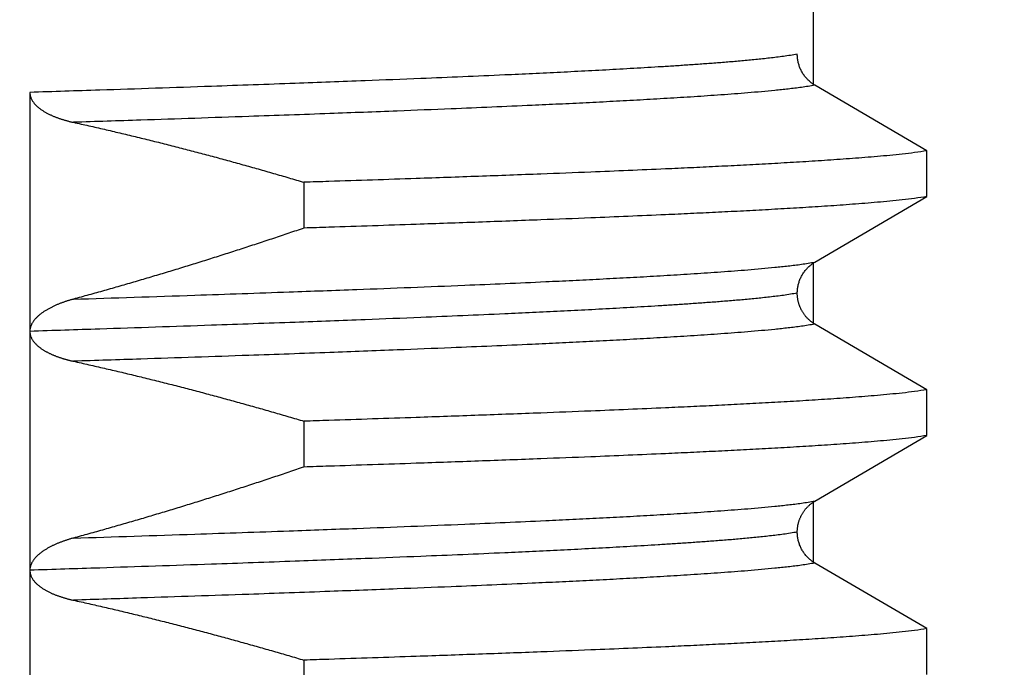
# Model space of a CAD drawing. Header units: millimetres. Extents: x 0 to 840, y 0 to 594.
# Tile 43 of 148: x 168.7 to 172.82, y 357.53 to 360.24. Entities that reach past the tile are written whole.
import ezdxf

# ---------------------------------------------------------------- set-up
doc = ezdxf.new("R2010")
doc.units = ezdxf.units.MM
doc.header["$LTSCALE"] = 0.36378
doc.layers.add('NoLayerName_001', color=7, linetype='Continuous')
doc.styles.get("Standard").update_dxf_attribs({"font": 'txt', "bigfont": 'extfont2'})
doc.dimstyles.get("Standard").update_dxf_attribs({"dimtxt": 2.5, "dimasz": 2.5, "dimexe": 1, "dimexo": 1, "dimtad": 1, "dimdec": 3, "dimzin": 0, "dimdsep": 46, "dimtxsty": 'Standard', "dimcen": 2.5, "dimadec": 3, "dimazin": 0, "dimtfac": 0.75, "dimtdec": 3, "dimtmove": 0, "dimatfit": 3, "dimfxl": 1, "dimarcsym": 0})

# ---------------------------------------------------------------- blocks, each defined once
blk = doc.blocks.new('_OPEN30')
at = {"color": 0, "linetype": 'ByBlock', "lineweight": -2}
for p, q in [((-1, 0.267949), (0, 0)), ((0, 0), (-1, -0.267949)), ((0, 0), (-1, 0))]:
    blk.add_line(p, q, dxfattribs=at)
blk = doc.blocks.new('*D83')
at = {"layer": 'Defpoints', "color": 0}
for p in [(154.0704, 367.4636), (154.0704, 349.219), (179.0704, 347.919)]:
    blk.add_point(p, dxfattribs=at)
at = {"layer": 'NoLayerName_001', "color": 0, "linetype": 'Continuous', "lineweight": 13}
for p, q in [((154.0704, 351.219), (154.0704, 369.4636)), ((179.0704, 349.919), (179.0704, 369.4636)), ((154.0704, 367.4636), (137.9259, 367.4636)), ((176.0704, 367.4636), (157.0704, 367.4636))]:
    blk.add_line(p, q, dxfattribs=at)
at = {"layer": 'NoLayerName_001', "color": 0, "lineweight": 13, "xscale": 3, "yscale": 3, "zscale": 3, "rotation": 180}
blk.add_blockref('_OPEN30', (154.0704, 367.4636), dxfattribs=at)
at = {"layer": 'NoLayerName_001', "color": 0, "lineweight": 13, "xscale": 3, "yscale": 3, "zscale": 3}
blk.add_blockref('_OPEN30', (179.0704, 367.4636), dxfattribs=at)
at = {"layer": 'NoLayerName_001', "color": 0, "lineweight": 13, "insert": (144.4592, 372.9636), "char_height": 7, "attachment_point": 5}
blk.add_mtext('\\W0.8000;25', dxfattribs=at)

msp = doc.modelspace()

# ---------------------------------------------------------------- linework, layer by layer
at = {"layer": 'NoLayerName_001', "color": 7, "linetype": 'Continuous', "lineweight": 25}
for p, q in [((172.0204, 362.819), (172.0204, 359.9641)), ((172.4966, 359.6899), (172.0274, 359.9641)), ((168.7389, 359.9342), (168.7389, 354.9341)), ((172.4966, 359.4982), (172.4966, 359.6899)), ((169.8871, 359.5581), (169.8871, 359.3664)), ((172.0274, 359.224), (172.4966, 359.4982)), ((172.0204, 359.224), (172.0204, 358.9641)), ((172.4966, 358.6899), (172.0274, 358.9641)), ((172.4966, 358.4982), (172.4966, 358.6899)), ((169.8871, 358.5581), (169.8871, 358.3664)), ((172.0274, 358.2239), (172.4966, 358.4982)), ((172.0204, 358.2239), (172.0204, 357.9641)), ((172.4966, 357.6899), (172.0274, 357.9641)), ((172.4966, 357.4982), (172.4966, 357.6899)), ((169.8871, 357.5581), (169.8871, 357.3664))]:
    msp.add_line(p, q, dxfattribs=at)
at = {"layer": 'NoLayerName_001', "color": 8, "linetype": 'Continuous', "lineweight": 25}
for points, knots in [([(171.9533, 360.0941), (171.9341, 360.091), (171.8956, 360.0844), (171.8374, 360.0776), (171.7792, 360.0714), (171.721, 360.0659), (171.6626, 360.061), (171.6043, 360.0564), (171.5459, 360.0522), (171.4875, 360.0481), (171.4291, 360.0442), (171.3707, 360.0406), (171.3123, 360.037), (171.2538, 360.0336), (171.1759, 360.0293), (171.0785, 360.024), (170.9616, 360.0181), (170.8446, 360.0125), (170.7082, 360.0062), (170.5523, 359.9994), (170.3573, 359.9913), (170.1234, 359.982), (169.8309, 359.9711), (169.4605, 359.9579), (169.09, 359.9455), (168.8364, 359.9374), (168.7389, 359.9342)], [0, 0, 0, 0, 0.058532, 0.117068, 0.175599, 0.234131, 0.292665, 0.351203, 0.40974, 0.468275, 0.526807, 0.585339, 0.643871, 0.702403, 0.760934, 0.877999, 0.995065, 1.11213, 1.229195, 1.404792, 1.580389, 1.814518, 2.10718, 2.458374, 2.926632, 3.219294, 3.219294, 3.219294, 3.219294]), ([(172.0274, 359.9641), (172.0088, 359.9612), (171.9716, 359.9549), (171.9154, 359.9483), (171.8592, 359.9423), (171.8029, 359.937), (171.7465, 359.9321), (171.6901, 359.9277), (171.6337, 359.9236), (171.5773, 359.9196), (171.5208, 359.9159), (171.4644, 359.9123), (171.4079, 359.9089), (171.3514, 359.9056), (171.2761, 359.9013), (171.182, 359.8962), (171.069, 359.8905), (170.956, 359.885), (170.8242, 359.8789), (170.6735, 359.8723), (170.4851, 359.8644), (170.259, 359.8554), (169.9764, 359.8447), (169.6184, 359.832), (169.2603, 359.8199), (169.0154, 359.8121), (168.9211, 359.8091)], [0, 0, 0, 0, 0.056565, 0.113132, 0.169696, 0.22626, 0.282827, 0.339396, 0.395965, 0.452532, 0.509097, 0.565661, 0.622225, 0.678789, 0.735353, 0.848483, 0.961613, 1.074743, 1.187872, 1.357566, 1.52726, 1.753518, 2.036341, 2.375729, 2.828245, 3.111068, 3.111068, 3.111068, 3.111068]), ([(168.9211, 359.0689), (169.0907, 359.0744), (169.3923, 359.0841), (169.788, 359.0978), (170.0894, 359.1088), (170.3344, 359.1182), (170.5416, 359.1265), (170.73, 359.1345), (170.8807, 359.1413), (171.0125, 359.1476), (171.1255, 359.1532), (171.2197, 359.1581), (171.295, 359.1622), (171.3514, 359.1654), (171.4079, 359.1687), (171.4644, 359.1721), (171.5208, 359.1757), (171.5773, 359.1795), (171.6337, 359.1834), (171.6901, 359.1875), (171.7465, 359.192), (171.8029, 359.1968), (171.8592, 359.2021), (171.9154, 359.2081), (171.9716, 359.2147), (172.0088, 359.221), (172.0274, 359.224)], [0, 0, 0, 0, 0.509081, 0.905033, 1.187856, 1.414115, 1.640373, 1.810066, 1.97976, 2.09289, 2.20602, 2.31915, 2.375715, 2.432279, 2.488843, 2.545407, 2.601971, 2.658536, 2.715103, 2.771672, 2.828241, 2.884808, 2.941372, 2.997936, 3.054503, 3.111068, 3.111068, 3.111068, 3.111068]), ([(171.9533, 359.0941), (171.9341, 359.091), (171.8956, 359.0844), (171.8374, 359.0776), (171.7792, 359.0714), (171.721, 359.0659), (171.6626, 359.061), (171.6043, 359.0564), (171.5459, 359.0522), (171.4875, 359.0481), (171.4291, 359.0442), (171.3707, 359.0406), (171.3122, 359.037), (171.2538, 359.0336), (171.1759, 359.0293), (171.0785, 359.024), (170.9616, 359.0181), (170.8446, 359.0125), (170.7082, 359.0062), (170.5523, 358.9994), (170.3573, 358.9913), (170.1234, 358.982), (169.8309, 358.9711), (169.4604, 358.9579), (169.09, 358.9455), (168.8364, 358.9374), (168.7389, 358.9342)], [0, 0, 0, 0, 0.058533, 0.117068, 0.175599, 0.234131, 0.292666, 0.351204, 0.409741, 0.468276, 0.526809, 0.585341, 0.643872, 0.702404, 0.760936, 0.878001, 0.995067, 1.112133, 1.229198, 1.404795, 1.580393, 1.814522, 2.107185, 2.458379, 2.926639, 3.219301, 3.219301, 3.219301, 3.219301]), ([(172.0274, 358.9641), (172.0088, 358.9612), (171.9716, 358.9549), (171.9154, 358.9483), (171.8592, 358.9423), (171.8029, 358.937), (171.7465, 358.9321), (171.6901, 358.9277), (171.6337, 358.9236), (171.5773, 358.9196), (171.5208, 358.9159), (171.4644, 358.9123), (171.4079, 358.9089), (171.3514, 358.9056), (171.2761, 358.9013), (171.182, 358.8962), (171.069, 358.8905), (170.956, 358.885), (170.8242, 358.8789), (170.6735, 358.8723), (170.4851, 358.8644), (170.259, 358.8554), (169.9764, 358.8447), (169.6184, 358.832), (169.2604, 358.8199), (169.0154, 358.8121), (168.9211, 358.8091)], [0, 0, 0, 0, 0.056564, 0.113132, 0.169695, 0.226259, 0.282825, 0.339394, 0.395963, 0.452529, 0.509094, 0.565658, 0.622222, 0.678786, 0.735349, 0.848478, 0.961608, 1.074737, 1.187866, 1.357559, 1.527252, 1.753509, 2.03633, 2.375716, 2.82823, 3.111051, 3.111051, 3.111051, 3.111051]), ([(168.9211, 358.0689), (169.0907, 358.0744), (169.3923, 358.0841), (169.788, 358.0978), (170.0895, 358.1088), (170.3344, 358.1182), (170.5416, 358.1265), (170.73, 358.1346), (170.8807, 358.1413), (171.0125, 358.1476), (171.1255, 358.1531), (171.2197, 358.1581), (171.295, 358.1622), (171.3514, 358.1654), (171.4079, 358.1687), (171.4644, 358.1721), (171.5208, 358.1757), (171.5773, 358.1795), (171.6337, 358.1834), (171.6901, 358.1875), (171.7465, 358.192), (171.8029, 358.1968), (171.8592, 358.2021), (171.9154, 358.2081), (171.9716, 358.2147), (172.0088, 358.221), (172.0274, 358.224)], [0, 0, 0, 0, 0.509078, 0.905028, 1.187849, 1.414107, 1.640364, 1.810056, 1.979749, 2.092878, 2.206008, 2.319137, 2.375701, 2.432265, 2.488829, 2.545392, 2.601956, 2.658521, 2.715088, 2.771656, 2.828225, 2.884792, 2.941356, 2.997919, 3.054486, 3.11105, 3.11105, 3.11105, 3.11105]), ([(171.9533, 358.0941), (171.934, 358.091), (171.8956, 358.0844), (171.8374, 358.0776), (171.7792, 358.0714), (171.7209, 358.0659), (171.6626, 358.061), (171.6043, 358.0564), (171.5459, 358.0522), (171.4875, 358.0481), (171.4291, 358.0442), (171.3707, 358.0406), (171.3122, 358.037), (171.2538, 358.0336), (171.1759, 358.0293), (171.0785, 358.024), (170.9616, 358.0181), (170.8446, 358.0125), (170.7082, 358.0062), (170.5523, 357.9994), (170.3573, 357.9913), (170.1234, 357.982), (169.8309, 357.9711), (169.4604, 357.9579), (169.09, 357.9455), (168.8364, 357.9374), (168.7389, 357.9342)], [0, 0, 0, 0, 0.058532, 0.117068, 0.175599, 0.23413, 0.292665, 0.351203, 0.40974, 0.468274, 0.526807, 0.585339, 0.643871, 0.702402, 0.760934, 0.877999, 0.995065, 1.11213, 1.229195, 1.404792, 1.580389, 1.814518, 2.10718, 2.458373, 2.926632, 3.219293, 3.219293, 3.219293, 3.219293]), ([(172.0274, 357.9641), (172.0088, 357.9612), (171.9716, 357.9549), (171.9154, 357.9483), (171.8592, 357.9423), (171.8029, 357.937), (171.7465, 357.9321), (171.6901, 357.9277), (171.6337, 357.9236), (171.5773, 357.9196), (171.5208, 357.9159), (171.4644, 357.9123), (171.4079, 357.9089), (171.3514, 357.9056), (171.2761, 357.9013), (171.182, 357.8962), (171.069, 357.8905), (170.956, 357.885), (170.8242, 357.8789), (170.6735, 357.8723), (170.4851, 357.8644), (170.259, 357.8554), (169.9764, 357.8447), (169.6184, 357.832), (169.2604, 357.8199), (169.0154, 357.8121), (168.9211, 357.8091)], [0, 0, 0, 0, 0.056565, 0.113132, 0.169695, 0.226259, 0.282825, 0.339395, 0.395963, 0.45253, 0.509095, 0.565659, 0.622222, 0.678786, 0.73535, 0.848479, 0.961608, 1.074738, 1.187867, 1.35756, 1.527253, 1.75351, 2.036332, 2.375718, 2.828232, 3.111054, 3.111054, 3.111054, 3.111054])]:
    msp.add_open_spline(points, degree=3, knots=knots, dxfattribs=at)
at = {"layer": 'NoLayerName_001', "color": 7, "linetype": 'Continuous', "lineweight": 25}
for points, knots in [([(172.0274, 359.9641), (172.0252, 359.9655), (172.0208, 359.9681), (172.0144, 359.9726), (172.0083, 359.9774), (172.0024, 359.9825), (171.9967, 359.988), (171.9913, 359.9937), (171.9863, 359.9997), (171.9815, 360.006), (171.9771, 360.0125), (171.973, 360.0192), (171.9693, 360.0261), (171.966, 360.0333), (171.963, 360.0406), (171.9605, 360.048), (171.9583, 360.0555), (171.9565, 360.0631), (171.9551, 360.0708), (171.9541, 360.0786), (171.9534, 360.0863), (171.9534, 360.0915), (171.9533, 360.0941)], [0, 0, 0, 0, 0.0077532, 0.0155314, 0.0233322, 0.0311523, 0.0389881, 0.046836, 0.0546921, 0.0625532, 0.0704162, 0.0782791, 0.0861408, 0.094001, 0.1018584, 0.1097108, 0.1175555, 0.1253889, 0.1332077, 0.141008, 0.1487865, 0.1565399, 0.1565399, 0.1565399, 0.1565399]), ([(168.7389, 359.9342), (168.739, 359.9323), (168.7391, 359.9283), (168.7401, 359.9225), (168.7415, 359.9167), (168.7434, 359.9111), (168.7458, 359.9057), (168.7486, 359.9005), (168.7518, 359.8955), (168.7553, 359.8907), (168.759, 359.8862), (168.763, 359.8819), (168.7672, 359.8777), (168.7716, 359.8738), (168.7761, 359.87), (168.7807, 359.8664), (168.7855, 359.8629), (168.7903, 359.8596), (168.7952, 359.8564), (168.8003, 359.8534), (168.8053, 359.8504), (168.8105, 359.8476), (168.8157, 359.8449), (168.821, 359.8423), (168.8263, 359.8398), (168.8316, 359.8373), (168.837, 359.835), (168.8425, 359.8328), (168.8479, 359.8306), (168.8534, 359.8286), (168.859, 359.8266), (168.8645, 359.8246), (168.8701, 359.8228), (168.8757, 359.821), (168.8813, 359.8193), (168.887, 359.8177), (168.8926, 359.8161), (168.8983, 359.8146), (168.904, 359.8131), (168.9078, 359.8122), (168.9097, 359.8117)], [0, 0, 0, 0, 0.0058798, 0.0117874, 0.0177186, 0.0236601, 0.0295914, 0.0354959, 0.0413866, 0.0472759, 0.0531679, 0.0590588, 0.0649423, 0.0708208, 0.0766979, 0.082575, 0.0884514, 0.0943256, 0.100199, 0.1060726, 0.1119468, 0.1178211, 0.1236946, 0.1295681, 0.1354422, 0.1413174, 0.1471939, 0.1530718, 0.1589508, 0.1648304, 0.17071, 0.1765888, 0.182466, 0.1883417, 0.1942163, 0.20009, 0.205963, 0.2118355, 0.2177075, 0.2235791, 0.2235791, 0.2235791, 0.2235791]), ([(168.9097, 359.8117), (168.9116, 359.8113), (168.9154, 359.8103), (168.9192, 359.8095), (168.9211, 359.8091)], [0, 0, 0, 0, 0.0058711, 0.01174164, 0.01174164, 0.01174164, 0.01174164]), ([(168.9211, 359.8091), (168.9428, 359.8043), (168.9861, 359.7947), (169.051, 359.7799), (169.1158, 359.7647), (169.1805, 359.7492), (169.2451, 359.7334), (169.3097, 359.7172), (169.3742, 359.7008), (169.4386, 359.684), (169.5029, 359.6669), (169.5671, 359.6495), (169.6313, 359.6318), (169.6953, 359.6138), (169.7593, 359.5955), (169.8232, 359.577), (169.8658, 359.5644), (169.8871, 359.5581)], [0, 0, 0, 0, 0.0665349, 0.1330737, 0.1996163, 0.2661624, 0.3327115, 0.3992632, 0.4658168, 0.5323716, 0.5989268, 0.6654816, 0.732035, 0.7985859, 0.8651332, 0.9316757, 0.9982121, 0.9982121, 0.9982121, 0.9982121]), ([(172.4966, 359.6899), (172.4793, 359.6874), (172.4449, 359.6819), (172.3929, 359.676), (172.341, 359.6706), (172.2889, 359.6658), (172.2368, 359.6615), (172.1847, 359.6575), (172.1326, 359.6537), (172.0804, 359.6501), (172.0282, 359.6467), (171.9761, 359.6434), (171.9239, 359.6403), (171.8717, 359.6373), (171.8021, 359.6334), (171.7151, 359.6288), (171.6107, 359.6236), (171.5063, 359.6186), (171.3845, 359.613), (171.2452, 359.607), (171.0711, 359.5998), (170.8622, 359.5917), (170.6184, 359.5827), (170.3224, 359.5723), (170.0786, 359.5642), (169.9219, 359.5592), (169.8871, 359.5581)], [0, 0, 0, 0, 0.052271, 0.104543, 0.156813, 0.209084, 0.261357, 0.313631, 0.365904, 0.418176, 0.470446, 0.522717, 0.574987, 0.627258, 0.679528, 0.78407, 0.888612, 0.993154, 1.097695, 1.254507, 1.411319, 1.620402, 1.881755, 2.143109, 2.509004, 2.613545, 2.613545, 2.613545, 2.613545]), ([(172.4966, 359.4982), (172.4793, 359.4956), (172.4449, 359.4902), (172.3929, 359.4843), (172.341, 359.4789), (172.2889, 359.4741), (172.2368, 359.4698), (172.1847, 359.4658), (172.1326, 359.462), (172.0804, 359.4584), (172.0282, 359.455), (171.9761, 359.4517), (171.9239, 359.4486), (171.8717, 359.4456), (171.8021, 359.4417), (171.7151, 359.4371), (171.6107, 359.4319), (171.5063, 359.4269), (171.3845, 359.4213), (171.2452, 359.4153), (171.0711, 359.4081), (170.8622, 359.4), (170.6184, 359.3909), (170.3224, 359.3806), (170.0786, 359.3725), (169.9219, 359.3675), (169.8871, 359.3664)], [0, 0, 0, 0, 0.052271, 0.104543, 0.156813, 0.209084, 0.261357, 0.313631, 0.365904, 0.418176, 0.470446, 0.522717, 0.574987, 0.627258, 0.679528, 0.78407, 0.888612, 0.993154, 1.097695, 1.254507, 1.411319, 1.620402, 1.881755, 2.143109, 2.509004, 2.613545, 2.613545, 2.613545, 2.613545]), ([(169.8871, 359.3664), (169.8658, 359.3592), (169.8233, 359.3447), (169.7594, 359.3233), (169.6954, 359.3021), (169.6313, 359.2812), (169.5672, 359.2605), (169.503, 359.2401), (169.4386, 359.2199), (169.3742, 359.2), (169.3098, 359.1804), (169.2452, 359.1611), (169.1806, 359.142), (169.1158, 359.1233), (169.051, 359.1048), (168.9861, 359.0866), (168.9428, 359.0748), (168.9211, 359.0689)], [0, 0, 0, 0, 0.067383, 0.13477, 0.202162, 0.269556, 0.336952, 0.404349, 0.471747, 0.539144, 0.60654, 0.673934, 0.741327, 0.808717, 0.876104, 0.943489, 1.01087, 1.01087, 1.01087, 1.01087]), ([(171.9533, 359.094), (171.9534, 359.0966), (171.9534, 359.1018), (171.9541, 359.1095), (171.9551, 359.1172), (171.9565, 359.1249), (171.9583, 359.1326), (171.9605, 359.1401), (171.963, 359.1475), (171.966, 359.1548), (171.9693, 359.1619), (171.973, 359.1689), (171.9771, 359.1756), (171.9815, 359.1821), (171.9863, 359.1884), (171.9913, 359.1944), (171.9967, 359.2001), (172.0023, 359.2055), (172.0083, 359.2107), (172.0144, 359.2155), (172.0208, 359.2199), (172.0252, 359.2226), (172.0274, 359.224)], [0, 0, 0, 0, 0.0077536, 0.0155322, 0.0233328, 0.0311516, 0.0389849, 0.0468292, 0.0546811, 0.0625377, 0.0703971, 0.0782581, 0.0861205, 0.0939831, 0.101844, 0.1097002, 0.1175482, 0.1253844, 0.1332048, 0.1410059, 0.1487844, 0.1565377, 0.1565377, 0.1565377, 0.1565377]), ([(172.0274, 358.9641), (172.0259, 358.965), (172.023, 358.9668), (172.0187, 358.9696), (172.0144, 358.9726), (172.0103, 358.9758), (172.0063, 358.979), (172.0024, 358.9825), (171.9987, 358.986), (171.995, 358.9897), (171.9915, 358.9935), (171.9881, 358.9974), (171.9849, 359.0014), (171.9818, 359.0056), (171.9789, 359.0098), (171.9761, 359.0142), (171.9734, 359.0186), (171.9709, 359.0231), (171.9686, 359.0277), (171.9664, 359.0324), (171.9644, 359.0372), (171.9625, 359.042), (171.9608, 359.0469), (171.9593, 359.0518), (171.9579, 359.0568), (171.9567, 359.0619), (171.9557, 359.0669), (171.9549, 359.072), (171.9542, 359.0772), (171.9537, 359.0823), (171.9534, 359.0875), (171.9534, 359.0909), (171.9533, 359.0926)], [0, 0, 0, 0, 0.0051573, 0.01032, 0.0154872, 0.0206578, 0.0258308, 0.0310049, 0.0361792, 0.0413525, 0.0465244, 0.0516951, 0.0568646, 0.0620329, 0.0672001, 0.0723662, 0.0775314, 0.0826958, 0.0878602, 0.0930255, 0.0981922, 0.1033608, 0.1085317, 0.113705, 0.1188809, 0.1240583, 0.1292351, 0.1344097, 0.1395807, 0.1447472, 0.1499087, 0.1550652, 0.1550652, 0.1550652, 0.1550652]), ([(168.9211, 359.0689), (168.9192, 359.0684), (168.9154, 359.0673), (168.9097, 359.0657), (168.904, 359.064), (168.8983, 359.0622), (168.8926, 359.0604), (168.8869, 359.0585), (168.8813, 359.0566), (168.8757, 359.0546), (168.8701, 359.0525), (168.8645, 359.0504), (168.859, 359.0482), (168.8535, 359.0459), (168.848, 359.0435), (168.8426, 359.0411), (168.8371, 359.0386), (168.8318, 359.036), (168.8265, 359.0333), (168.8212, 359.0305), (168.816, 359.0277), (168.8108, 359.0247), (168.8057, 359.0217), (168.8006, 359.0185), (168.7956, 359.0152), (168.7908, 359.0118), (168.7859, 359.0083), (168.7812, 359.0046), (168.7766, 359.0008), (168.7722, 358.9969), (168.7679, 358.9928), (168.7637, 358.9885), (168.7597, 358.984), (168.756, 358.9794), (168.7525, 358.9745), (168.7493, 358.9695), (168.7464, 358.9642), (168.7439, 358.9587), (168.7418, 358.9531), (168.7408, 358.9492), (168.7403, 358.9472)], [0, 0, 0, 0, 0.0059555, 0.0119115, 0.0178679, 0.0238248, 0.0297821, 0.03574, 0.0416985, 0.0476579, 0.0536184, 0.0595803, 0.0655437, 0.0715079, 0.0774721, 0.0834356, 0.0893981, 0.0953593, 0.1013191, 0.1072776, 0.1132353, 0.1191928, 0.1251506, 0.1311084, 0.1370662, 0.1430246, 0.1489851, 0.1549486, 0.1609128, 0.1668754, 0.1728365, 0.1787977, 0.1847612, 0.1907257, 0.1966927, 0.2026696, 0.2086698, 0.2147024, 0.2207408, 0.2267583, 0.2267583, 0.2267583, 0.2267583]), ([(168.7403, 358.9472), (168.74, 358.9453), (168.7391, 358.9414), (168.7391, 358.9374), (168.739, 358.9354)], [0, 0, 0, 0, 0.00598444, 0.01194204, 0.01194204, 0.01194204, 0.01194204]), ([(168.739, 358.9354), (168.739, 358.9337), (168.7391, 358.9302), (168.7397, 358.9249), (168.7408, 358.9197), (168.7422, 358.9146), (168.744, 358.9097), (168.7462, 358.9048), (168.7487, 358.9002), (168.7516, 358.8958), (168.7547, 358.8915), (168.758, 358.8874), (168.7615, 358.8835), (168.7652, 358.8797), (168.769, 358.8761), (168.7729, 358.8726), (168.777, 358.8693), (168.7811, 358.8661), (168.7854, 358.863), (168.7897, 358.86), (168.7941, 358.8571), (168.7986, 358.8544), (168.8031, 358.8517), (168.8077, 358.8491), (168.8123, 358.8467), (168.817, 358.8443), (168.8217, 358.8419), (168.8264, 358.8397), (168.8312, 358.8376), (168.836, 358.8355), (168.8409, 358.8335), (168.8458, 358.8315), (168.8507, 358.8296), (168.8556, 358.8278), (168.8605, 358.826), (168.8655, 358.8243), (168.8705, 358.8227), (168.8755, 358.8211), (168.8805, 358.8196), (168.8855, 358.8181), (168.8889, 358.8171), (168.8906, 358.8166)], [0, 0, 0, 0, 0.0052577, 0.0105381, 0.0158336, 0.0211345, 0.02643, 0.0317096, 0.0369744, 0.0422372, 0.0475049, 0.0527779, 0.0580514, 0.0633167, 0.0685738, 0.0738263, 0.0790769, 0.084327, 0.0895764, 0.0948251, 0.1000739, 0.1053234, 0.1105735, 0.1158238, 0.1210733, 0.1263217, 0.1315696, 0.1368171, 0.1420646, 0.1473118, 0.1525587, 0.1578054, 0.1630522, 0.1682993, 0.1735468, 0.1787947, 0.1840429, 0.1892915, 0.1945404, 0.1997897, 0.2050392, 0.2050392, 0.2050392, 0.2050392]), ([(168.8906, 358.8166), (168.8923, 358.8162), (168.8956, 358.8153), (168.9007, 358.8139), (168.9058, 358.8126), (168.9109, 358.8114), (168.916, 358.8102), (168.9194, 358.8095), (168.9211, 358.8091)], [0, 0, 0, 0, 0.00524959, 0.0104991, 0.01574832, 0.02099701, 0.02624486, 0.03149156, 0.03149156, 0.03149156, 0.03149156]), ([(168.9211, 358.8091), (168.9428, 358.8043), (168.9861, 358.7947), (169.051, 358.7799), (169.1158, 358.7647), (169.1805, 358.7492), (169.2451, 358.7334), (169.3097, 358.7172), (169.3742, 358.7008), (169.4386, 358.684), (169.5029, 358.6669), (169.5671, 358.6495), (169.6313, 358.6318), (169.6953, 358.6138), (169.7593, 358.5955), (169.8232, 358.577), (169.8658, 358.5644), (169.8871, 358.5581)], [0, 0, 0, 0, 0.0665344, 0.1330728, 0.199615, 0.2661606, 0.3327093, 0.3992605, 0.4658136, 0.532368, 0.5989228, 0.6654771, 0.7320301, 0.7985806, 0.8651274, 0.9316695, 0.9982054, 0.9982054, 0.9982054, 0.9982054]), ([(172.4966, 358.6899), (172.4793, 358.6874), (172.4449, 358.6819), (172.3929, 358.676), (172.341, 358.6706), (172.2889, 358.6658), (172.2368, 358.6615), (172.1847, 358.6575), (172.1326, 358.6537), (172.0804, 358.6501), (172.0282, 358.6467), (171.9761, 358.6434), (171.9239, 358.6403), (171.8717, 358.6373), (171.8021, 358.6334), (171.7151, 358.6288), (171.6107, 358.6236), (171.5063, 358.6186), (171.3845, 358.613), (171.2452, 358.607), (171.0711, 358.5998), (170.8622, 358.5917), (170.6184, 358.5827), (170.3224, 358.5723), (170.0786, 358.5642), (169.9219, 358.5592), (169.8871, 358.5581)], [0, 0, 0, 0, 0.052271, 0.104543, 0.156813, 0.209084, 0.261357, 0.313631, 0.365904, 0.418176, 0.470446, 0.522717, 0.574987, 0.627258, 0.679528, 0.78407, 0.888612, 0.993154, 1.097695, 1.254507, 1.411319, 1.620402, 1.881755, 2.143109, 2.509004, 2.613545, 2.613545, 2.613545, 2.613545]), ([(172.4966, 358.4982), (172.4793, 358.4956), (172.4449, 358.4902), (172.3929, 358.4843), (172.341, 358.4789), (172.2889, 358.4741), (172.2368, 358.4698), (172.1847, 358.4658), (172.1326, 358.462), (172.0804, 358.4584), (172.0282, 358.455), (171.9761, 358.4517), (171.9239, 358.4486), (171.8717, 358.4456), (171.8021, 358.4417), (171.7151, 358.4371), (171.6107, 358.4319), (171.5063, 358.4269), (171.3845, 358.4213), (171.2452, 358.4153), (171.0711, 358.4081), (170.8622, 358.4), (170.6184, 358.3909), (170.3224, 358.3806), (170.0786, 358.3725), (169.9219, 358.3675), (169.8871, 358.3664)], [0, 0, 0, 0, 0.052271, 0.104543, 0.156813, 0.209084, 0.261357, 0.313631, 0.365904, 0.418176, 0.470446, 0.522717, 0.574987, 0.627258, 0.679528, 0.78407, 0.888612, 0.993154, 1.097695, 1.254507, 1.411319, 1.620402, 1.881755, 2.143109, 2.509004, 2.613545, 2.613545, 2.613545, 2.613545]), ([(169.8871, 358.3664), (169.8658, 358.3592), (169.8233, 358.3447), (169.7594, 358.3233), (169.6954, 358.3021), (169.6313, 358.2812), (169.5672, 358.2605), (169.503, 358.2401), (169.4386, 358.2199), (169.3743, 358.2), (169.3098, 358.1804), (169.2452, 358.1611), (169.1806, 358.142), (169.1158, 358.1233), (169.051, 358.1048), (168.9861, 358.0866), (168.9428, 358.0748), (168.9211, 358.0689)], [0, 0, 0, 0, 0.067382, 0.134769, 0.20216, 0.269554, 0.336949, 0.404346, 0.471742, 0.539139, 0.606534, 0.673928, 0.74132, 0.808709, 0.876096, 0.94348, 1.010861, 1.010861, 1.010861, 1.010861]), ([(171.9533, 358.0955), (171.9534, 358.0972), (171.9534, 358.1006), (171.9537, 358.1058), (171.9542, 358.1109), (171.9549, 358.116), (171.9557, 358.1212), (171.9567, 358.1262), (171.9579, 358.1313), (171.9593, 358.1363), (171.9608, 358.1412), (171.9625, 358.1461), (171.9644, 358.1509), (171.9664, 358.1557), (171.9686, 358.1604), (171.9709, 358.165), (171.9734, 358.1695), (171.9761, 358.1739), (171.9789, 358.1783), (171.9818, 358.1825), (171.9849, 358.1867), (171.9881, 358.1907), (171.9915, 358.1946), (171.995, 358.1984), (171.9987, 358.2021), (172.0024, 358.2056), (172.0063, 358.209), (172.0103, 358.2123), (172.0144, 358.2155), (172.0187, 358.2184), (172.023, 358.2213), (172.0259, 358.223), (172.0274, 358.2239)], [0, 0, 0, 0, 0.0051566, 0.0103181, 0.0154846, 0.0206556, 0.02583, 0.0310065, 0.0361836, 0.0413592, 0.0465323, 0.051703, 0.0568716, 0.0620384, 0.0672038, 0.0723684, 0.0775329, 0.0826981, 0.0878643, 0.0930315, 0.0981998, 0.1033692, 0.1085398, 0.1137116, 0.1188848, 0.124059, 0.1292331, 0.1344061, 0.1395767, 0.1447439, 0.1499066, 0.1550639, 0.1550639, 0.1550639, 0.1550639]), ([(168.9211, 358.0689), (168.9192, 358.0684), (168.9154, 358.0673), (168.9097, 358.0657), (168.904, 358.064), (168.8983, 358.0622), (168.8926, 358.0604), (168.8869, 358.0585), (168.8813, 358.0566), (168.8757, 358.0546), (168.8701, 358.0525), (168.8645, 358.0504), (168.859, 358.0481), (168.8535, 358.0459), (168.848, 358.0435), (168.8425, 358.0411), (168.8371, 358.0386), (168.8318, 358.036), (168.8264, 358.0333), (168.8212, 358.0305), (168.8159, 358.0277), (168.8108, 358.0247), (168.8057, 358.0216), (168.8006, 358.0185), (168.7956, 358.0152), (168.7907, 358.0118), (168.7859, 358.0083), (168.7812, 358.0046), (168.7766, 358.0008), (168.7722, 357.9968), (168.7678, 357.9927), (168.7637, 357.9885), (168.7597, 357.984), (168.756, 357.9794), (168.7525, 357.9745), (168.7493, 357.9695), (168.7464, 357.9642), (168.7439, 357.9587), (168.7418, 357.953), (168.7408, 357.9491), (168.7403, 357.9472)], [0, 0, 0, 0, 0.0059565, 0.0119136, 0.0178712, 0.0238291, 0.0297875, 0.0357465, 0.0417061, 0.0476666, 0.0536282, 0.0595912, 0.0655557, 0.0715209, 0.0774862, 0.0834509, 0.0894145, 0.0953767, 0.1013376, 0.1072972, 0.113256, 0.1192146, 0.1251735, 0.1311324, 0.1370913, 0.1430509, 0.1490124, 0.1549769, 0.160942, 0.1669058, 0.172868, 0.1788304, 0.1847952, 0.1907611, 0.1967294, 0.2027073, 0.2087082, 0.2147415, 0.2207806, 0.2267991, 0.2267991, 0.2267991, 0.2267991]), ([(172.0274, 357.9641), (172.0252, 357.9655), (172.0208, 357.9681), (172.0145, 357.9726), (172.0084, 357.9773), (172.0025, 357.9824), (171.9969, 357.9878), (171.9915, 357.9935), (171.9865, 357.9995), (171.9817, 358.0057), (171.9773, 358.0122), (171.9732, 358.0189), (171.9695, 358.0257), (171.9662, 358.0328), (171.9632, 358.0401), (171.9606, 358.0474), (171.9584, 358.0549), (171.9565, 358.0625), (171.9551, 358.0701), (171.9541, 358.0778), (171.9534, 358.0855), (171.9534, 358.0907), (171.9533, 358.0933)], [0, 0, 0, 0, 0.0077119, 0.0154472, 0.0232042, 0.0309802, 0.0387721, 0.0465766, 0.0543905, 0.0622107, 0.0700345, 0.0778597, 0.0856852, 0.0935095, 0.1013304, 0.1091452, 0.1169507, 0.1247435, 0.1325203, 0.1402779, 0.1480137, 0.1557257, 0.1557257, 0.1557257, 0.1557257]), ([(168.7403, 357.9472), (168.74, 357.9452), (168.7391, 357.9413), (168.7391, 357.9373), (168.739, 357.9353)], [0, 0, 0, 0, 0.00598571, 0.01194457, 0.01194457, 0.01194457, 0.01194457]), ([(168.739, 357.9347), (168.739, 357.9327), (168.7391, 357.9288), (168.74, 357.9229), (168.7414, 357.9171), (168.7433, 357.9115), (168.7456, 357.906), (168.7484, 357.9008), (168.7516, 357.8958), (168.7551, 357.891), (168.7588, 357.8865), (168.7628, 357.8821), (168.767, 357.878), (168.7713, 357.874), (168.7758, 357.8702), (168.7805, 357.8666), (168.7852, 357.8631), (168.7901, 357.8598), (168.795, 357.8566), (168.8, 357.8535), (168.8051, 357.8505), (168.8103, 357.8477), (168.8155, 357.845), (168.8208, 357.8424), (168.8261, 357.8399), (168.8315, 357.8374), (168.8369, 357.8351), (168.8423, 357.8328), (168.8478, 357.8307), (168.8533, 357.8286), (168.8589, 357.8266), (168.8644, 357.8247), (168.87, 357.8228), (168.8756, 357.821), (168.8812, 357.8193), (168.8869, 357.8177), (168.8926, 357.8161), (168.8982, 357.8146), (168.9039, 357.8131), (168.9078, 357.8122), (168.9097, 357.8117)], [0, 0, 0, 0, 0.0058929, 0.0118135, 0.0177548, 0.0237033, 0.0296403, 0.0355524, 0.0414535, 0.0473558, 0.0532621, 0.0591676, 0.0650642, 0.0709545, 0.0768425, 0.0827299, 0.0886167, 0.0945017, 0.1003861, 0.1062712, 0.1121569, 0.1180427, 0.1239278, 0.1298127, 0.1356981, 0.1415845, 0.1474723, 0.1533614, 0.1592515, 0.1651424, 0.1710332, 0.1769232, 0.1828116, 0.1886986, 0.1945844, 0.2004694, 0.2063536, 0.2122374, 0.2181206, 0.2240034, 0.2240034, 0.2240034, 0.2240034]), ([(168.9097, 357.8117), (168.9116, 357.8113), (168.9154, 357.8103), (168.9192, 357.8095), (168.9211, 357.8091)], [0, 0, 0, 0, 0.00588233, 0.0117641, 0.0117641, 0.0117641, 0.0117641]), ([(168.9211, 357.8091), (168.9428, 357.8043), (168.9861, 357.7947), (169.051, 357.7799), (169.1158, 357.7647), (169.1805, 357.7492), (169.2451, 357.7334), (169.3097, 357.7172), (169.3742, 357.7008), (169.4386, 357.684), (169.5029, 357.6669), (169.5671, 357.6495), (169.6313, 357.6318), (169.6953, 357.6138), (169.7593, 357.5955), (169.8232, 357.577), (169.8658, 357.5644), (169.8871, 357.5581)], [0, 0, 0, 0, 0.066535, 0.1330739, 0.1996166, 0.2661628, 0.332712, 0.3992638, 0.4658174, 0.5323723, 0.5989277, 0.6654826, 0.732036, 0.7985871, 0.8651345, 0.9316771, 0.9982135, 0.9982135, 0.9982135, 0.9982135]), ([(172.4966, 357.6899), (172.4793, 357.6874), (172.4449, 357.6819), (172.3929, 357.676), (172.341, 357.6706), (172.2889, 357.6658), (172.2368, 357.6615), (172.1847, 357.6575), (172.1326, 357.6537), (172.0804, 357.6501), (172.0282, 357.6467), (171.9761, 357.6434), (171.9239, 357.6403), (171.8717, 357.6373), (171.8021, 357.6334), (171.7151, 357.6288), (171.6107, 357.6236), (171.5063, 357.6186), (171.3845, 357.613), (171.2452, 357.607), (171.0711, 357.5998), (170.8622, 357.5917), (170.6184, 357.5827), (170.3224, 357.5723), (170.0786, 357.5642), (169.9219, 357.5592), (169.8871, 357.5581)], [0, 0, 0, 0, 0.052271, 0.104543, 0.156813, 0.209084, 0.261357, 0.313631, 0.365904, 0.418176, 0.470446, 0.522717, 0.574987, 0.627258, 0.679528, 0.78407, 0.888612, 0.993154, 1.097695, 1.254507, 1.411319, 1.620402, 1.881755, 2.143109, 2.509004, 2.613545, 2.613545, 2.613545, 2.613545])]:
    msp.add_open_spline(points, degree=3, knots=knots, dxfattribs=at)

# ---------------------------------------------------------------- dimensions: what is measured, and where the dimension line sits
at = {"layer": 'NoLayerName_001', "color": 3, "linetype": 'Continuous', "lineweight": 13}
dim = msp.add_linear_dim(base=(154.0704, 367.4636), p1=(179.0704, 347.919), p2=(154.0704, 349.219), angle=180, text='\\W0.8000;<>', dimstyle='Standard', override={"dimtxt": 7, "dimasz": 3, "dimexe": 2, "dimexo": 2, "dimgap": 2, "dimzin": 8, "dimblk": 'OPEN30', "dimclrd": 0, "dimclre": 0, "dimclrt": 0, "dimtp": 0, "dimtm": 0, "dimlwd": 13, "dimlwe": 13}, dxfattribs=at)
dim.commit()
dim.dimension.update_dxf_attribs({"geometry": '*D83', "text_midpoint": (144.4592, 367.4636), "dimtype": 160})

doc.saveas('drawing.dxf')
